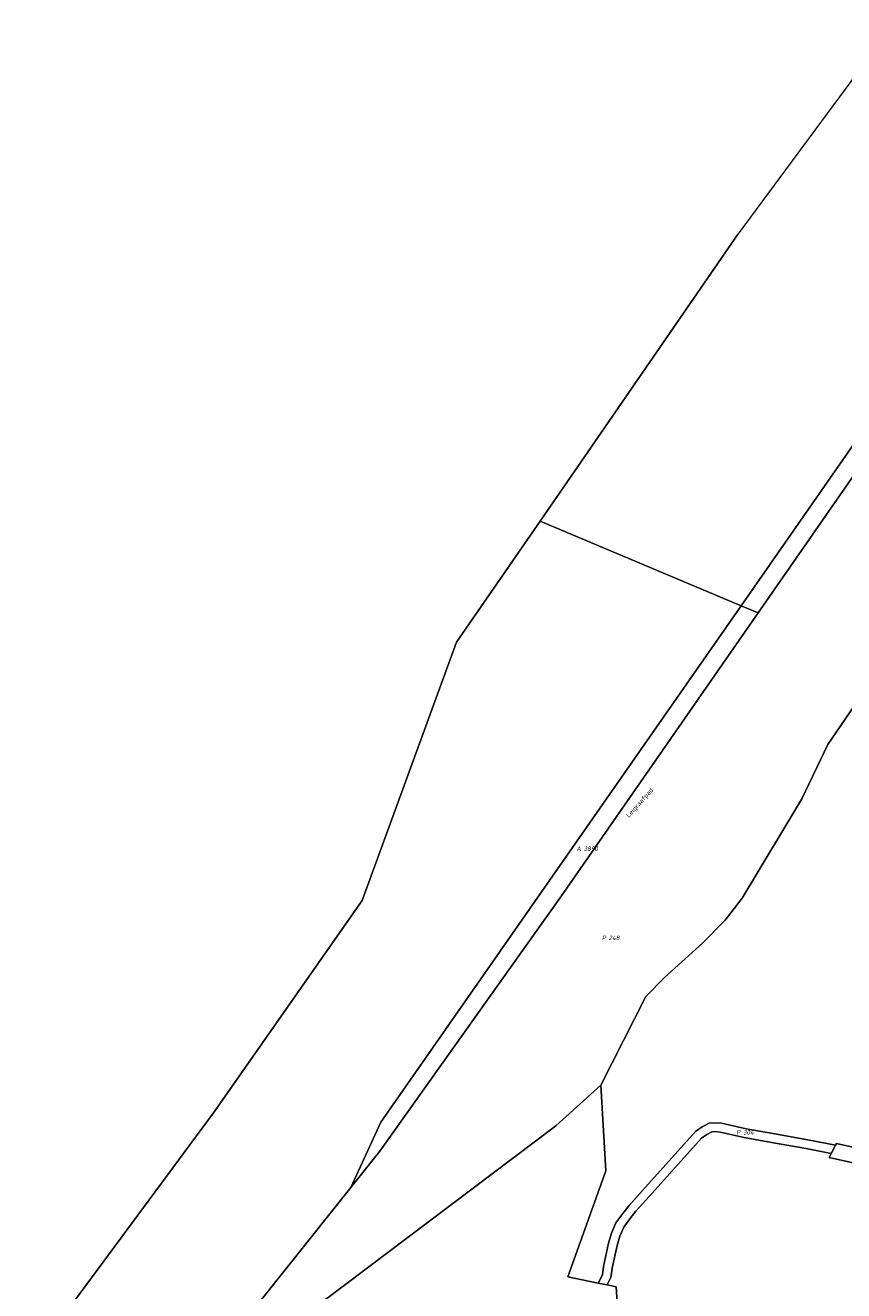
# Model space of a CAD drawing. Extents: x 184444 to 186844, y 346155 to 349219.
# Tile 42 of 49: x 185004 to 185328, y 348174 to 348675. Entities that reach past the tile are written whole.
import ezdxf
from ezdxf.enums import TextEntityAlignment as Align
from ezdxf.lldxf.tags import DXFTag

# ---------------------------------------------------------------- set-up
doc = ezdxf.new("R2010")
doc.units = 0
for name, color, linetype, lineweight in [('B-WE-KG-GRENS_PERCEEL-G', 150, 'KG-PERCEEL', 18), ('B-WE-KG-GRENS_PERCEEL-GV', 150, 'Continuous', 18), ('B-WE-KG-GRENS_PERCEEL-S', 150, 'Continuous', 25), ('B-WE-OG-BEBOUWING_STRAATNAAM-T18', 1, 'Continuous', 18)]:
    doc.layers.add(name, color=color, linetype=linetype, lineweight=lineweight)
doc.styles.add('NLCS-ISO', font='NLCS-ISO.ttf')
doc.styles.add('NLCS-ISO-M1000-T18', font='NLCS-ISO.ttf', dxfattribs={"height": 1.8})
doc.styles.get("Standard").update_dxf_attribs({"font": 'NLCS-ISO.ttf'})
tags = doc.linetypes.add('KG-PERCEEL', pattern='A,5.5,-2,["P",Standard,S=1.8,R=0,X=-0.5,Y=-0.9],-2,5.5,-2,[5,NLCS.SHX,S=0.75,R=0,X=0,Y=0],-2', length=19).pattern_tags.tags
tags[6] = DXFTag(74, 10)

# ---------------------------------------------------------------- blocks, each defined once
blk = doc.blocks.new('SKG-PERCEELNUMMER-SO')
at = {"style": 'NLCS-ISO', "oblique": 10, "flags": 1}
for tag, p in [('GEMEENTECODE', (0, 2.55)), ('PERCEELGROOTTE', (0, -2.45))]:
    blk.add_attdef(tag, text='', height=1.8, dxfattribs=at).set_placement(p, align=Align.MIDDLE_CENTER)
at = {"style": 'NLCS-ISO', "oblique": 10}
blk.add_attdef('SECTIE', text='', height=1.8, dxfattribs=at).set_placement((-0.5, 0), align=Align.MIDDLE_RIGHT)
blk.add_attdef('PERCEELNUMMER', text='', height=1.8, dxfattribs=at).set_placement((0.5, 0), align=Align.MIDDLE_LEFT)

msp = doc.modelspace()

# ---------------------------------------------------------------- linework, layer by layer
at = {"layer": 'B-WE-KG-GRENS_PERCEEL-G', "flags": 128}
for points in [[(185287.69, 348445.079), (185342.465, 348523.578), (185417.034, 348626.713)], [(185208.127, 348478.499), (185286.6, 348592.26)], [(185334.12, 348499.358), (185294.446, 348442.241)], [(185175.08, 348430.59), (185208.127, 348478.499)], [(185208.127, 348478.499), (185287.69, 348445.079)], [(185369.039, 348475.537), (185345.083, 348424.804), (185343.132, 348421), (185322.085, 348390.132), (185311.739, 348368.59), (185288.109, 348329.308), (185281.395, 348320.644), (185272.464, 348311.482), (185257.398, 348297.954), (185250.065, 348290.341), (185232.17, 348255.322)], [(185287.69, 348445.079), (185145.071, 348240.688), (185133.261, 348214.826)], [(185287.69, 348445.079), (185294.446, 348442.241)], [(185294.446, 348442.241), (185216.635, 348330.22), (185144.719, 348229.193), (185133.261, 348214.826)], [(184500.17, 347451.84), (184531.61, 347550.36), (184559.74, 347643.09), (184593.16, 347743.54), (184680.62, 347815.26), (184734.48, 347888.73), (184793.62, 347968.87), (184889.52, 348008.83), (184952.55, 348089.66), (185018.95, 348163.4), (185078.95, 348244.35), (185137.77, 348328.45), (185175.08, 348430.59)], [(185232.17, 348255.322), (185214.4, 348239.2), (185106.1, 348157.6)], [(185232.17, 348255.322), (185234.16, 348221.38), (185219.09, 348179.41), (185231.116, 348176.967)], [(185231.116, 348176.967), (185232.81, 348180.241), (185233.277, 348183.508), (185235.206, 348192.747), (185236.452, 348196.693), (185238.165, 348200.869), (185240.893, 348204.541), (185243.358, 348207.725), (185248.742, 348213.619), (185269.657, 348236.954), (185272.3, 348238.806), (185275.096, 348240.204), (185277.378, 348240.458), (185279.977, 348240.232), (185289.654, 348238.014), (185300.318, 348236.121), (185314.126, 348233.72), (185325.061, 348231.5)], [(185234.681, 348176.243), (185236.19, 348179.159), (185236.723, 348182.89), (185238.595, 348191.854), (185239.748, 348195.507), (185241.236, 348199.132), (185243.707, 348202.459), (185246.04, 348205.473), (185251.305, 348211.234), (185271.993, 348234.316), (185274.097, 348235.792), (185276.103, 348236.795), (185277.422, 348236.942), (185279.422, 348236.768), (185288.946, 348234.586), (185299.682, 348232.679), (185313.474, 348230.28), (185323.392, 348228.267)], [(185323.392, 348228.267), (185322.577, 348226.688), (185374.703, 348215.128), (185449.626, 348198.098), (185497.995, 348187.607), (185500.014, 348186.362), (185501.242, 348185.135), (185502.06, 348184.044)], [(185325.061, 348231.5), (185323.392, 348228.267)], [(185504.311, 348194.582), (185503.571, 348193.8), (185501.799, 348193.255), (185499.267, 348193.471), (185450.82, 348203.98), (185375.789, 348221.034), (185325.424, 348232.203), (185325.061, 348231.5)], [(185133.261, 348214.826), (185072.935, 348139.186), (185071.951, 348140.202), (185018.773, 348090.973), (185021.343, 348087.77)], [(185234.681, 348176.243), (185238.29, 348175.51), (185239.29, 348158.61), (185216.48, 348166.23), (185169.84, 348124.85), (185120.2, 347990.21), (185123.09, 347990.46), (185124.031, 347986.515)], [(185231.116, 348176.967), (185234.681, 348176.243)]]:
    msp.add_lwpolyline(points, dxfattribs=at)
at = {"layer": 'B-WE-KG-GRENS_PERCEEL-GV', "flags": 128}
for points in [[(185347.64, 348674.77), (185286.6, 348592.26), (185208.127, 348478.499), (185287.69, 348445.079), (185342.465, 348523.578)], [(185106.1, 348157.6), (185214.4, 348239.2), (185232.17, 348255.322), (185250.065, 348290.341), (185257.398, 348297.954), (185272.464, 348311.482), (185281.395, 348320.644), (185288.109, 348329.308), (185311.739, 348368.59), (185322.085, 348390.132), (185343.132, 348421), (185345.083, 348424.804), (185369.039, 348475.537), (185375.802, 348488.808), (185365.811, 348491.337), (185334.12, 348499.358), (185294.446, 348442.241), (185216.635, 348330.22), (185144.719, 348229.193), (185133.261, 348214.826), (185072.935, 348139.186)], [(185072.935, 348139.186), (185133.261, 348214.826), (185145.071, 348240.688), (185287.69, 348445.079), (185208.127, 348478.499), (185175.08, 348430.59), (185137.77, 348328.45), (185078.95, 348244.35), (185018.95, 348163.4)], [(185343.132, 348421), (185322.085, 348390.132), (185311.739, 348368.59), (185288.109, 348329.308), (185281.395, 348320.644), (185272.464, 348311.482), (185257.398, 348297.954), (185250.065, 348290.341), (185232.17, 348255.322), (185234.16, 348221.38), (185219.09, 348179.41), (185231.116, 348176.967), (185232.81, 348180.241), (185233.277, 348183.508), (185235.206, 348192.747), (185236.452, 348196.693), (185238.165, 348200.869), (185240.893, 348204.541), (185243.358, 348207.725), (185248.742, 348213.619), (185269.657, 348236.954), (185272.3, 348238.806), (185275.096, 348240.204), (185277.378, 348240.458), (185279.977, 348240.232), (185289.654, 348238.014), (185300.318, 348236.121), (185314.126, 348233.72), (185325.061, 348231.5), (185325.424, 348232.203), (185375.789, 348221.034)], [(185239.29, 348158.61), (185238.29, 348175.51), (185234.681, 348176.243), (185231.116, 348176.967), (185219.09, 348179.41), (185234.16, 348221.38), (185232.17, 348255.322), (185214.4, 348239.2), (185106.1, 348157.6)], [(185374.703, 348215.128), (185322.577, 348226.688), (185323.392, 348228.267), (185313.474, 348230.28), (185299.682, 348232.679), (185288.946, 348234.586), (185279.422, 348236.768), (185277.422, 348236.942), (185276.103, 348236.795), (185274.097, 348235.792), (185271.993, 348234.316), (185251.305, 348211.234), (185246.04, 348205.473), (185243.707, 348202.459), (185241.236, 348199.132), (185239.748, 348195.507), (185238.595, 348191.854), (185236.723, 348182.89), (185236.19, 348179.159), (185234.681, 348176.243), (185238.29, 348175.51), (185239.29, 348158.61)]]:
    msp.add_lwpolyline(points, dxfattribs=at)
for points in [[(185294.446, 348442.241), (185334.12, 348499.358), (185410.904, 348609.898), (185417.034, 348626.713), (185342.465, 348523.578), (185287.69, 348445.079)], [(185287.69, 348445.079), (185145.071, 348240.688), (185133.261, 348214.826), (185144.719, 348229.193), (185216.635, 348330.22), (185294.446, 348442.241)], [(185325.061, 348231.5), (185314.126, 348233.72), (185300.318, 348236.121), (185289.654, 348238.014), (185279.977, 348240.232), (185277.378, 348240.458), (185275.096, 348240.204), (185272.3, 348238.806), (185269.657, 348236.954), (185248.742, 348213.619), (185243.358, 348207.725), (185240.893, 348204.541), (185238.165, 348200.869), (185236.452, 348196.693), (185235.206, 348192.747), (185233.277, 348183.508), (185232.81, 348180.241), (185231.116, 348176.967), (185234.681, 348176.243), (185236.19, 348179.159), (185236.723, 348182.89), (185238.595, 348191.854), (185239.748, 348195.507), (185241.236, 348199.132), (185243.707, 348202.459), (185246.04, 348205.473), (185251.305, 348211.234), (185271.993, 348234.316), (185274.097, 348235.792), (185276.103, 348236.795), (185277.422, 348236.942), (185279.422, 348236.768), (185288.946, 348234.586), (185299.682, 348232.679), (185313.474, 348230.28), (185323.392, 348228.267)], [(185325.061, 348231.5), (185323.392, 348228.267), (185322.577, 348226.688), (185374.703, 348215.128), (185449.626, 348198.098), (185497.995, 348187.607), (185500.014, 348186.362), (185501.242, 348185.135), (185502.06, 348184.044), (185504.311, 348194.582), (185503.571, 348193.8), (185501.799, 348193.255), (185499.267, 348193.471), (185450.82, 348203.98), (185375.789, 348221.034), (185325.424, 348232.203)]]:
    msp.add_lwpolyline(points, close=True, dxfattribs=at)

# ---------------------------------------------------------------- block references
at = {"layer": 'B-WE-KG-GRENS_PERCEEL-S'}
for p, values in [((185224.829, 348348.913), {'PERCEELNUMMER': '3890', 'SECTIE': 'A'}), ((185234.772, 348313.613), {'PERCEELNUMMER': '248', 'SECTIE': 'P'}), ((185287.997, 348236.643), {'PERCEELNUMMER': '304', 'SECTIE': 'P'})]:
    msp.add_blockref('SKG-PERCEELNUMMER-SO', p, dxfattribs=at).add_auto_attribs(values)

# ---------------------------------------------------------------- texts
at = {"layer": 'B-WE-OG-BEBOUWING_STRAATNAAM-T18', "style": 'NLCS-ISO-M1000-T18'}
msp.add_text('Leigraafpad', height=1.8, rotation=48.3, dxfattribs=at).set_placement((185247.719, 348366.936), align=Align.MIDDLE)

doc.saveas('drawing.dxf')
